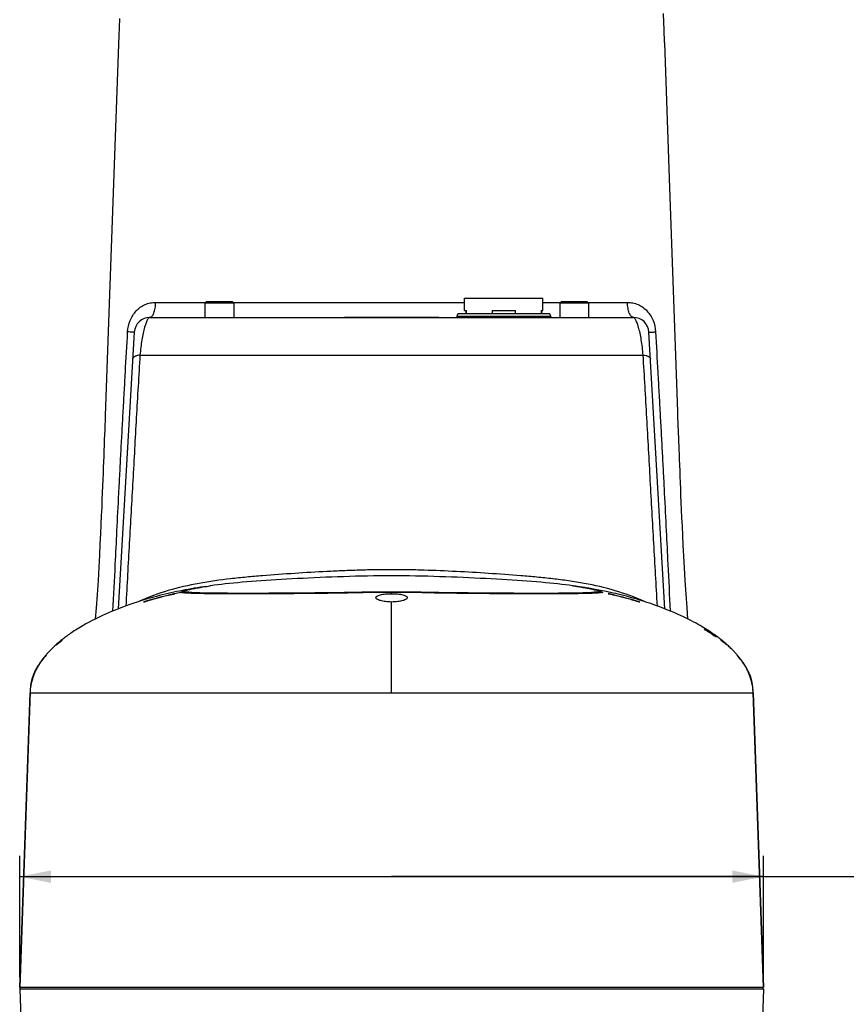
# Model space of a CAD drawing. Header units: millimetres. Extents: x 16 to 3344, y 34 to 2360.
# Tile 47 of 127: x 2629 to 2787, y 731 to 920. Entities that reach past the tile are written whole.
import ezdxf

# ---------------------------------------------------------------- set-up
doc = ezdxf.new("R2010")
doc.units = ezdxf.units.MM
doc.header["$LTSCALE"] = 185.02
doc.layers.get('0').update_dxf_attribs({"linetype": 'CONTINUOUS'})
doc.layers.add('RIGHT_VIEW_VBL7', color=7, linetype='CONTINUOUS')
doc.layers.add('TOP_ASM_PBL11', color=7, linetype='CONTINUOUS')
doc.styles.get("Standard").update_dxf_attribs({"font": 'malgun.ttf'})
doc.dimstyles.new('DIMSTYLE_2', dxfattribs={"dimtxt": 16, "dimasz": 6, "dimexe": 1, "dimexo": 0.5, "dimgap": 1, "dimtad": 1, "dimdsep": 46, "dimtxsty": 'Standard', "dimblk": '_FILLED', "dimblk1": '_FILLED', "dimblk2": '_FILLED', "dimcen": 0.09, "dimclrt": 134, "dimazin": 2, "dimtp": 0.5, "dimtm": 0.5, "dimtfac": 1, "dimtofl": 0, "dimtmove": 0, "dimatfit": 3, "dimldrblk": '_FILLED', "dimfxl": 1, "dimtolj": 1, "dimarcsym": 0})

# ---------------------------------------------------------------- blocks, each defined once
blk = doc.blocks.new('_FILLED')
at = {"color": 0, "linetype": 'ByBlock'}
blk.add_solid([(0, 0), (-1, 0.2), (-1, -0.2)], dxfattribs=at)
blk = doc.blocks.new('*D29')
at = {"color": 134, "transparency": 16777216}
for p, q in [((2215.76, 704.37), (2215.76, 727.65)), ((2358.27, 704.37), (2358.27, 727.65)), ((2215.76, 723.65), (2287.01, 723.65)), ((2358.27, 723.65), (2287.01, 723.65)), ((2287.01, 723.65), (2532.51, 723.65))]:
    blk.add_line(p, q, dxfattribs=at)
at = {"color": 134, "transparency": 16777216, "xscale": 6, "yscale": 6, "zscale": 6, "rotation": 180}
blk.add_blockref('_FILLED', (2215.76, 723.65), dxfattribs=at)
at = {"color": 134, "transparency": 16777216, "xscale": 6, "yscale": 6, "zscale": 6}
blk.add_blockref('_FILLED', (2358.27, 723.65), dxfattribs=at)
at = {"color": 134, "transparency": 16777216, "insert": (2478.58, 743.65), "char_height": 16, "width": 53.9259, "attachment_point": 1, "line_spacing_factor": 0.9}
blk.add_mtext('142.5', dxfattribs=at)
blk = doc.blocks.new('TOP_ASM_PBL11', base_point=(2380.268, 804.993))
at = {"layer": 'TOP_ASM_PBL11', "color": 7}
for p, q in [((2339.322, 883.915), (2339.187, 887.686)), ((2340.328, 855.74), (2339.337, 883.496)), ((2341.861, 812.797), (2340.328, 855.74)), ((2301.009, 832.167), (2301.009, 834.566)), ((2301.009, 834.566), (2316.021, 834.566)), ((2316.021, 832.167), (2316.021, 834.566)), ((2251.265, 833.618), (2251.515, 833.868)), ((2251.265, 833.618), (2251.265, 830.868)), ((2256.765, 833.618), (2251.265, 833.618)), ((2256.515, 833.868), (2251.515, 833.868)), ((2256.765, 833.618), (2256.515, 833.868)), ((2256.765, 833.618), (2256.765, 830.868)), ((2316.021, 833.744), (2319.393, 833.746)), ((2319.265, 833.618), (2319.515, 833.868)), ((2319.265, 833.618), (2319.265, 830.868)), ((2324.765, 833.618), (2319.265, 833.618)), ((2324.515, 833.868), (2319.515, 833.868)), ((2324.765, 833.618), (2324.515, 833.868)), ((2324.765, 833.618), (2324.765, 830.868)), ((2240.704, 830.868), (2333.325, 830.868)), ((2299.511, 831.061), (2299.511, 830.868)), ((2317.519, 831.061), (2299.511, 831.061)), ((2317.011, 831.569), (2300.019, 831.569)), ((2301.009, 832.167), (2301.355, 832.167)), ((2301.263, 832.167), (2301.263, 831.569)), ((2301.355, 831.569), (2301.355, 832.167)), ((2306.263, 832.167), (2306.263, 831.569)), ((2306.263, 832.167), (2310.767, 832.167)), ((2310.767, 831.569), (2310.767, 832.167)), ((2315.675, 832.167), (2315.675, 831.569)), ((2315.675, 832.167), (2316.021, 832.167)), ((2315.767, 832.167), (2315.767, 831.569)), ((2317.519, 831.061), (2317.519, 830.868)), ((2232.781, 829.955), (2232.14, 811.981)), ((2237.71, 828.042), (2234.649, 774.987)), ((2339.381, 774.986), (2336.319, 828.04)), ((2238.811, 823.651), (2335.213, 823.651)), ((2232.14, 811.981), (2232.044, 809.302)), ((2341.89, 811.972), (2341.861, 812.797)), ((2342.119, 805.607), (2342.047, 807.58)), ((2246.848, 778.181), (2246.826, 778.178)), ((2246.872, 778.184), (2246.848, 778.181)), ((2246.892, 778.186), (2246.872, 778.184)), ((2246.915, 778.189), (2246.892, 778.186)), ((2246.941, 778.192), (2246.915, 778.189)), ((2246.969, 778.195), (2246.941, 778.192)), ((2247, 778.199), (2246.969, 778.195)), ((2247.034, 778.202), (2247, 778.199)), ((2248.129, 778.171), (2248.074, 778.178)), ((2248.177, 778.164), (2248.129, 778.171)), ((2248.24, 778.155), (2248.177, 778.164)), ((2248.354, 778.138), (2248.24, 778.155)), ((2248.395, 778.132), (2248.354, 778.138)), ((2248.421, 778.128), (2248.395, 778.132)), ((2248.448, 778.125), (2248.421, 778.128)), ((2248.474, 778.121), (2248.448, 778.125)), ((2248.504, 778.118), (2248.474, 778.121)), ((2248.537, 778.114), (2248.504, 778.118)), ((2248.575, 778.11), (2248.537, 778.114)), ((2248.617, 778.105), (2248.575, 778.11)), ((2248.664, 778.101), (2248.617, 778.105)), ((2248.714, 778.097), (2248.664, 778.101)), ((2248.769, 778.092), (2248.714, 778.097)), ((2248.83, 778.088), (2248.769, 778.092)), ((2248.9, 778.084), (2248.83, 778.088)), ((2248.979, 778.079), (2248.9, 778.084)), ((2249.067, 778.075), (2248.979, 778.079)), ((2249.165, 778.07), (2249.067, 778.075)), ((2249.331, 778.064), (2249.165, 778.07)), ((2249.52, 778.057), (2249.331, 778.064)), ((2249.729, 778.05), (2249.52, 778.057)), ((2250.039, 778.041), (2249.729, 778.05)), ((2250.294, 778.035), (2250.039, 778.041)), ((2250.57, 778.028), (2250.294, 778.035)), ((2250.868, 778.021), (2250.57, 778.028)), ((2251.191, 778.015), (2250.868, 778.021)), ((2251.541, 778.008), (2251.191, 778.015)), ((2251.919, 778.002), (2251.541, 778.008)), ((2251.589, 779.307), (2252.216, 779.397)), ((2252.33, 777.996), (2251.919, 778.002)), ((2252.776, 777.99), (2252.33, 777.996)), ((2253.263, 777.984), (2252.776, 777.99)), ((2253.8, 777.979), (2253.263, 777.984)), ((2254.398, 777.973), (2253.8, 777.979)), ((2255.064, 777.968), (2254.398, 777.973)), ((2255.547, 777.966), (2255.064, 777.968)), ((2256.063, 777.963), (2255.547, 777.966)), ((2256.613, 777.961), (2256.063, 777.963)), ((2257.198, 777.959), (2256.613, 777.961)), ((2257.821, 777.958), (2257.198, 777.959)), ((2258.482, 777.957), (2257.821, 777.958)), ((2259.186, 777.957), (2258.482, 777.957)), ((2259.934, 777.957), (2259.186, 777.957)), ((2260.731, 777.958), (2259.934, 777.957)), ((2261.582, 777.961), (2260.731, 777.958)), ((2262.496, 777.964), (2261.582, 777.961)), ((2263.481, 777.968), (2262.496, 777.964)), ((2264.554, 777.973), (2263.481, 777.968)), ((2265.744, 777.98), (2264.554, 777.973)), ((2267.079, 777.989), (2265.744, 777.98)), ((2268.587, 778.001), (2267.079, 777.989)), ((2287.015, 778.217), (2284.688, 778.22)), ((2287.015, 777.9), (2287.015, 778.217)), ((2314.6, 777.957), (2313.58, 777.958)), ((2315.519, 777.957), (2314.6, 777.957)), ((2316.35, 777.958), (2315.519, 777.957)), ((2317.104, 777.96), (2316.35, 777.958)), ((2317.788, 777.962), (2317.104, 777.96)), ((2318.41, 777.965), (2317.788, 777.962)), ((2318.977, 777.969), (2318.41, 777.965)), ((2319.498, 777.972), (2318.977, 777.969)), ((2319.979, 777.976), (2319.498, 777.972)), ((2320.424, 777.98), (2319.979, 777.976)), ((2320.833, 777.985), (2320.424, 777.98)), ((2321.357, 777.991), (2320.833, 777.985)), ((2321.827, 777.998), (2321.357, 777.991)), ((2321.673, 779.417), (2321.869, 779.389)), ((2322.225, 778.004), (2321.827, 777.998)), ((2322.583, 778.01), (2322.225, 778.004)), ((2322.984, 778.018), (2322.583, 778.01)), ((2323.342, 778.025), (2322.984, 778.018)), ((2323.661, 778.033), (2323.342, 778.025)), ((2323.95, 778.04), (2323.661, 778.033)), ((2324.21, 778.048), (2323.95, 778.04)), ((2324.444, 778.055), (2324.21, 778.048)), ((2324.652, 778.062), (2324.444, 778.055)), ((2324.799, 778.068), (2324.652, 778.062)), ((2324.928, 778.073), (2324.799, 778.068)), ((2325.014, 778.077), (2324.928, 778.073)), ((2325.089, 778.081), (2325.014, 778.077)), ((2325.156, 778.085), (2325.089, 778.081)), ((2325.217, 778.089), (2325.156, 778.085)), ((2325.253, 778.092), (2325.217, 778.089)), ((2325.287, 778.094), (2325.253, 778.092)), ((2325.319, 778.097), (2325.287, 778.094)), ((2325.349, 778.1), (2325.319, 778.097)), ((2325.379, 778.102), (2325.349, 778.1)), ((2325.42, 778.106), (2325.379, 778.102)), ((2325.458, 778.11), (2325.42, 778.106)), ((2325.493, 778.114), (2325.458, 778.11)), ((2325.525, 778.118), (2325.493, 778.114)), ((2325.554, 778.121), (2325.525, 778.118)), ((2325.58, 778.124), (2325.554, 778.121)), ((2325.604, 778.128), (2325.58, 778.124)), ((2325.628, 778.131), (2325.604, 778.128)), ((2325.661, 778.136), (2325.628, 778.131)), ((2325.824, 778.16), (2325.661, 778.136)), ((2325.866, 778.166), (2325.824, 778.16)), ((2325.912, 778.172), (2325.866, 778.166)), ((2325.945, 778.177), (2325.912, 778.172)), ((2325.982, 778.181), (2325.945, 778.177)), ((2326.021, 778.186), (2325.982, 778.181)), ((2326.527, 778.22), (2326.487, 778.219)), ((2326.566, 778.22), (2326.527, 778.22)), ((2326.604, 778.22), (2326.566, 778.22)), ((2326.641, 778.22), (2326.604, 778.22)), ((2326.677, 778.219), (2326.641, 778.22)), ((2326.712, 778.219), (2326.677, 778.219)), ((2326.746, 778.218), (2326.712, 778.219)), ((2326.779, 778.216), (2326.746, 778.218)), ((2326.812, 778.215), (2326.779, 778.216)), ((2326.845, 778.213), (2326.812, 778.215)), ((2326.876, 778.211), (2326.845, 778.213)), ((2326.907, 778.209), (2326.876, 778.211)), ((2326.937, 778.207), (2326.907, 778.209)), ((2326.967, 778.204), (2326.937, 778.207)), ((2326.995, 778.202), (2326.967, 778.204)), ((2327.023, 778.199), (2326.995, 778.202)), ((2327.05, 778.196), (2327.023, 778.199)), ((2327.076, 778.194), (2327.05, 778.196)), ((2327.101, 778.191), (2327.076, 778.194)), ((2327.125, 778.188), (2327.101, 778.191)), ((2327.147, 778.185), (2327.125, 778.188)), ((2327.167, 778.183), (2327.147, 778.185)), ((2327.191, 778.179), (2327.167, 778.183)), ((2327.21, 778.177), (2327.191, 778.179)), ((2327.488, 778.127), (2327.472, 778.129)), ((2327.475, 778.131), (2327.488, 778.127)), ((2327.488, 778.127), (2327.475, 778.13)), ((2287.015, 758.867), (2287.015, 776.302)), ((2223.644, 768.738), (2223.509, 768.632)), ((2223.78, 768.843), (2223.644, 768.738)), ((2223.911, 768.944), (2223.78, 768.843)), ((2350.25, 768.843), (2350.119, 768.944)), ((2350.386, 768.738), (2350.25, 768.843)), ((2350.52, 768.632), (2350.386, 768.738)), ((2219.824, 764.822), (2219.752, 764.719)), ((2219.884, 764.907), (2219.824, 764.822)), ((2219.931, 764.972), (2219.884, 764.907)), ((2219.978, 765.038), (2219.931, 764.972)), ((2219.999, 765.066), (2219.978, 765.038)), ((2219.999, 765.066), (2219.998, 765.065)), ((2219.998, 765.065), (2219.999, 765.066)), ((2354.083, 764.995), (2354.032, 765.065)), ((2354.128, 764.932), (2354.083, 764.995)), ((2218.189, 761.54), (2218.187, 761.533)), ((2355.704, 761.952), (2355.672, 762.042)), ((2355.727, 761.885), (2355.704, 761.952)), ((2355.745, 761.832), (2355.727, 761.885)), ((2355.745, 761.835), (2355.746, 761.832)), ((2355.842, 761.536), (2355.84, 761.542)), ((2217.742, 759.078), (2215.76, 702.369)), ((2215.764, 702.368), (2217.737, 758.867)), ((2217.737, 758.867), (2217.734, 758.869)), ((2217.737, 758.867), (2217.734, 758.869)), ((2217.737, 758.867), (2356.293, 758.867)), ((2217.764, 759.459), (2217.759, 759.388)), ((2217.769, 759.52), (2217.764, 759.459)), ((2217.774, 759.574), (2217.769, 759.52)), ((2217.786, 759.704), (2217.774, 759.574)), ((2217.8, 759.847), (2217.786, 759.704)), ((2217.81, 759.944), (2217.8, 759.847)), ((2356.219, 759.955), (2356.207, 760.065)), ((2356.233, 759.82), (2356.219, 759.955)), ((2356.251, 759.633), (2356.233, 759.82)), ((2356.258, 759.551), (2356.251, 759.633)), ((2356.263, 759.489), (2356.258, 759.551)), ((2356.289, 759.045), (2356.285, 759.155)), ((2356.294, 758.922), (2356.289, 759.045)), ((2356.296, 758.869), (2356.293, 758.867)), ((2356.293, 758.867), (2358.266, 702.367)), ((2358.269, 702.369), (2356.294, 758.922)), ((2215.764, 702.368), (2215.761, 702.369)), ((2358.266, 702.368), (2215.764, 702.368)), ((2215.824, 702.232), (2215.823, 702.23)), ((2215.825, 702.234), (2215.824, 702.232)), ((2215.826, 702.235), (2215.825, 702.234)), ((2215.827, 702.237), (2215.826, 702.235)), ((2215.828, 702.238), (2215.827, 702.237)), ((2215.829, 702.24), (2215.828, 702.238)), ((2215.831, 702.242), (2215.829, 702.24)), ((2215.833, 702.245), (2215.831, 702.242)), ((2215.837, 702.252), (2215.833, 702.245)), ((2215.839, 702.254), (2215.837, 702.252)), ((2215.842, 702.259), (2215.839, 702.254)), ((2215.844, 702.261), (2215.842, 702.259)), ((2215.846, 702.263), (2215.844, 702.261)), ((2215.847, 702.266), (2215.846, 702.263)), ((2215.849, 702.267), (2215.847, 702.266)), ((2215.85, 702.269), (2215.849, 702.267)), ((2215.851, 702.271), (2215.85, 702.269)), ((2215.853, 702.273), (2215.851, 702.271)), ((2215.857, 702.279), (2215.855, 702.276)), ((2358.176, 702.274), (2358.175, 702.276)), ((2358.181, 702.268), (2358.18, 702.269)), ((2358.183, 702.265), (2358.182, 702.266)), ((2358.184, 702.263), (2358.183, 702.265)), ((2358.185, 702.262), (2358.184, 702.263)), ((2358.186, 702.261), (2358.185, 702.262)), ((2358.186, 702.26), (2358.186, 702.261)), ((2358.187, 702.259), (2358.186, 702.26)), ((2358.188, 702.258), (2358.187, 702.259)), ((2358.189, 702.257), (2358.188, 702.258)), ((2358.19, 702.256), (2358.189, 702.257)), ((2358.19, 702.254), (2358.19, 702.256)), ((2358.192, 702.252), (2358.19, 702.254)), ((2358.197, 702.245), (2358.192, 702.252)), ((2358.199, 702.242), (2358.197, 702.245)), ((2358.201, 702.24), (2358.199, 702.242)), ((2358.202, 702.238), (2358.201, 702.24)), ((2358.203, 702.237), (2358.202, 702.238)), ((2358.204, 702.235), (2358.203, 702.237)), ((2358.205, 702.234), (2358.204, 702.235)), ((2358.206, 702.232), (2358.205, 702.234)), ((2215.775, 702.057), (2216.448, 682.798)), ((2358.255, 702.057), (2215.775, 702.057)), ((2215.779, 702.115), (2215.776, 702.088)), ((2215.785, 702.145), (2215.779, 702.119)), ((2215.779, 702.119), (2215.779, 702.115)), ((2215.786, 702.148), (2215.785, 702.145)), ((2215.794, 702.174), (2215.786, 702.148)), ((2215.796, 702.178), (2215.794, 702.174)), ((2358.255, 702.057), (2357.582, 682.798))]:
    blk.add_line(p, q, dxfattribs=at)
for points in [[(2339.187, 887.686), (2339.144, 888.898), (2339.142, 888.975), (2339.139, 889.052), (2339.136, 889.128)], [(2234.861, 888.192), (2234.796, 886.384), (2234.793, 886.288), (2234.789, 886.191), (2234.754, 885.196)], [(2234.754, 885.196), (2234.75, 885.093), (2234.746, 884.99), (2232.781, 829.955)], [(2339.337, 883.496), (2339.333, 883.602), (2339.33, 883.707), (2339.326, 883.811), (2339.322, 883.915)], [(2342.047, 807.58), (2341.951, 810.273), (2341.89, 811.972)], [(2232.044, 809.302), (2231.975, 807.376), (2231.938, 806.347), (2231.9, 805.313), (2231.862, 804.269), (2231.821, 803.198), (2231.779, 802.09), (2231.735, 800.944), (2231.688, 799.766), (2231.639, 798.545), (2231.587, 797.259), (2231.53, 795.889), (2231.468, 794.427), (2231.4, 792.864), (2231.324, 791.187), (2231.24, 789.379), (2231.145, 787.423), (2231.037, 785.296), (2230.912, 782.979), (2230.764, 780.427), (2230.593, 777.77), (2230.407, 775.188), (2230.23, 773.031)], [(2343.8, 773.031), (2343.62, 775.229), (2343.434, 777.807), (2343.265, 780.444), (2343.123, 782.88), (2343.002, 785.115), (2342.897, 787.169), (2342.805, 789.065), (2342.722, 790.822), (2342.648, 792.455), (2342.581, 793.98), (2342.52, 795.41), (2342.464, 796.753), (2342.412, 798.015), (2342.364, 799.209), (2342.318, 800.355), (2342.275, 801.469), (2342.233, 802.551), (2342.193, 803.599), (2342.156, 804.614), (2342.119, 805.607)], [(2287.015, 781.328), (2285.876, 781.324), (2284.718, 781.315), (2283.56, 781.3), (2282.402, 781.28), (2281.246, 781.255), (2280.094, 781.227), (2278.946, 781.195), (2277.804, 781.16), (2276.668, 781.121), (2275.54, 781.08), (2274.421, 781.036), (2273.311, 780.99), (2272.212, 780.942), (2271.124, 780.891), (2270.049, 780.838), (2268.987, 780.784), (2267.94, 780.728), (2266.908, 780.669), (2265.893, 780.61), (2264.896, 780.548), (2263.918, 780.486), (2262.957, 780.422), (2262.011, 780.356), (2261.081, 780.288), (2260.168, 780.219), (2259.274, 780.148), (2258.401, 780.075), (2257.551, 780), (2256.727, 779.923), (2255.929, 779.843), (2255.158, 779.762), (2254.414, 779.678), (2253.699, 779.593), (2253.014, 779.506), (2252.36, 779.417), (2252.217, 779.397)], [(2321.673, 779.417), (2321.02, 779.505), (2320.335, 779.592), (2319.618, 779.678), (2318.874, 779.762), (2318.102, 779.843), (2317.304, 779.923), (2316.479, 780), (2315.628, 780.075), (2314.755, 780.148), (2313.862, 780.219), (2312.951, 780.288), (2312.023, 780.356), (2311.077, 780.421), (2310.114, 780.486), (2309.132, 780.548), (2308.134, 780.61), (2307.119, 780.669), (2306.087, 780.728), (2305.041, 780.784), (2303.979, 780.838), (2302.904, 780.891), (2301.817, 780.942), (2300.717, 780.99), (2299.607, 781.036), (2298.488, 781.08), (2297.36, 781.121), (2296.224, 781.16), (2295.082, 781.195), (2293.934, 781.227), (2292.781, 781.255), (2291.626, 781.28), (2290.469, 781.3), (2289.312, 781.315), (2288.154, 781.325), (2287.015, 781.328)], [(2251.589, 779.307), (2250.98, 779.216), (2250.386, 779.124), (2249.798, 779.03), (2249.213, 778.933), (2248.633, 778.833), (2248.061, 778.731), (2247.495, 778.626), (2246.931, 778.518), (2246.369, 778.407), (2245.813, 778.293), (2245.264, 778.176), (2244.72, 778.056), (2244.178, 777.933), (2243.635, 777.805), (2243.086, 777.671), (2242.526, 777.53), (2241.952, 777.38), (2241.367, 777.222), (2240.776, 777.057), (2240.179, 776.884), (2239.569, 776.702), (2238.939, 776.506), (2238.285, 776.296), (2237.604, 776.069), (2236.894, 775.824), (2236.162, 775.561), (2235.428, 775.288), (2234.712, 775.012), (2234.026, 774.738), (2233.375, 774.469), (2232.757, 774.205), (2232.171, 773.947), (2231.614, 773.695), (2231.087, 773.449), (2230.587, 773.208), (2230.113, 772.973), (2229.66, 772.743), (2229.231, 772.519), (2228.823, 772.301), (2228.436, 772.088), (2228.068, 771.881), (2227.717, 771.679), (2227.383, 771.481), (2227.064, 771.289), (2226.762, 771.102), (2226.473, 770.921), (2226.198, 770.744), (2225.936, 770.571), (2225.687, 770.404), (2225.448, 770.24), (2225.219, 770.081), (2224.999, 769.924), (2224.788, 769.772), (2224.585, 769.622), (2224.389, 769.475), (2224.198, 769.329), (2224.012, 769.184), (2223.83, 769.041), (2223.653, 768.898), (2223.48, 768.756), (2223.311, 768.615), (2223.146, 768.474), (2222.984, 768.334), (2222.824, 768.193), (2222.663, 768.048), (2222.502, 767.901), (2222.345, 767.754), (2222.192, 767.609), (2222.044, 767.466), (2221.902, 767.326), (2221.767, 767.191), (2221.64, 767.061), (2221.52, 766.937), (2221.407, 766.818), (2221.301, 766.705), (2221.201, 766.597), (2221.105, 766.491), (2221.012, 766.388), (2220.921, 766.286), (2220.833, 766.185), (2220.746, 766.085), (2220.658, 765.981), (2220.564, 765.869), (2220.462, 765.746), (2220.353, 765.612), (2220.238, 765.466), (2220.118, 765.313), (2219.995, 765.15), (2219.869, 764.979), (2219.741, 764.8), (2219.61, 764.613), (2219.477, 764.415), (2219.341, 764.205), (2219.202, 763.984), (2219.065, 763.755), (2218.932, 763.522), (2218.806, 763.29), (2218.688, 763.061), (2218.58, 762.838), (2218.484, 762.625), (2218.397, 762.422), (2218.321, 762.228), (2218.253, 762.044), (2218.195, 761.873), (2218.145, 761.716), (2218.103, 761.57), (2218.064, 761.428), (2218.029, 761.286), (2217.997, 761.149), (2217.97, 761.019), (2217.946, 760.898), (2217.925, 760.784), (2217.906, 760.675), (2217.89, 760.57), (2217.875, 760.471), (2217.861, 760.376), (2217.849, 760.287), (2217.839, 760.204), (2217.83, 760.129), (2217.823, 760.061), (2217.81, 759.944)], [(2248.074, 778.178), (2248.043, 778.182), (2248.011, 778.186), (2247.977, 778.19), (2247.941, 778.194), (2247.905, 778.197), (2247.87, 778.201), (2247.834, 778.204), (2247.799, 778.207), (2247.763, 778.209), (2247.728, 778.211), (2247.693, 778.213), (2247.657, 778.215), (2247.622, 778.217), (2247.586, 778.218), (2247.552, 778.219), (2247.519, 778.22), (2247.486, 778.22), (2247.455, 778.22), (2247.425, 778.22), (2247.395, 778.22), (2247.367, 778.22), (2247.34, 778.219), (2247.315, 778.218), (2247.29, 778.218), (2247.265, 778.217), (2247.241, 778.216), (2247.218, 778.215), (2247.195, 778.214), (2247.173, 778.212), (2247.152, 778.211), (2247.13, 778.21), (2247.11, 778.208), (2247.09, 778.207), (2247.071, 778.205), (2247.034, 778.202)], [(2284.688, 778.22), (2283.532, 778.214), (2282.397, 778.198), (2281.283, 778.176), (2280.183, 778.151), (2279.078, 778.127), (2277.956, 778.105), (2276.815, 778.086), (2275.663, 778.071), (2274.512, 778.058), (2273.38, 778.045), (2272.288, 778.034), (2271.258, 778.024), (2270.304, 778.015), (2269.416, 778.008), (2268.587, 778.001)], [(2313.58, 777.958), (2312.437, 777.961), (2311.811, 777.963), (2311.141, 777.965), (2310.421, 777.968), (2309.65, 777.972), (2308.823, 777.977), (2307.931, 777.982), (2306.957, 777.989), (2305.937, 777.997), (2304.899, 778.005), (2303.846, 778.014), (2302.779, 778.024), (2301.696, 778.035), (2300.593, 778.046), (2299.471, 778.058), (2298.332, 778.071), (2297.183, 778.087), (2296.036, 778.106), (2294.903, 778.128), (2293.789, 778.153), (2292.693, 778.177), (2291.61, 778.199), (2290.51, 778.214), (2289.359, 778.22), (2288.177, 778.219), (2287.015, 778.217)], [(2356.207, 760.065), (2356.2, 760.128), (2356.192, 760.196), (2356.182, 760.271), (2356.172, 760.351), (2356.16, 760.437), (2356.147, 760.528), (2356.132, 760.623), (2356.116, 760.723), (2356.097, 760.826), (2356.077, 760.934), (2356.055, 761.046), (2356.029, 761.163), (2356.001, 761.287), (2355.968, 761.42), (2355.928, 761.566), (2355.882, 761.726), (2355.827, 761.898), (2355.763, 762.083), (2355.689, 762.279), (2355.605, 762.488), (2355.509, 762.708), (2355.402, 762.938), (2355.284, 763.176), (2355.154, 763.421), (2355.014, 763.671), (2354.867, 763.921), (2354.715, 764.166), (2354.566, 764.396), (2354.421, 764.612), (2354.279, 764.816), (2354.14, 765.009), (2354.003, 765.194), (2353.87, 765.368), (2353.741, 765.532), (2353.618, 765.685), (2353.504, 765.824), (2353.399, 765.95), (2353.302, 766.064), (2353.207, 766.174), (2353.112, 766.282), (2353.014, 766.392), (2352.913, 766.505), (2352.809, 766.619), (2352.699, 766.737), (2352.582, 766.861), (2352.458, 766.992), (2352.324, 767.129), (2352.183, 767.272), (2352.033, 767.42), (2351.876, 767.573), (2351.712, 767.729), (2351.544, 767.887), (2351.371, 768.045), (2351.198, 768.201), (2351.026, 768.352), (2350.852, 768.502), (2350.674, 768.653), (2350.492, 768.804), (2350.305, 768.956), (2350.114, 769.109), (2349.918, 769.262), (2349.717, 769.417), (2349.51, 769.573), (2349.297, 769.731), (2349.074, 769.893), (2348.841, 770.059), (2348.597, 770.23), (2348.341, 770.405), (2348.072, 770.585), (2347.79, 770.77), (2347.492, 770.961), (2347.179, 771.158), (2346.849, 771.36), (2346.501, 771.568), (2346.136, 771.781), (2345.751, 772), (2345.345, 772.225), (2344.917, 772.457), (2344.464, 772.695), (2343.985, 772.94), (2343.479, 773.191), (2342.944, 773.448), (2342.378, 773.712), (2341.779, 773.983), (2341.147, 774.26), (2340.478, 774.543), (2339.77, 774.832), (2339.02, 775.128), (2338.236, 775.425), (2337.442, 775.715), (2336.665, 775.987), (2335.923, 776.237), (2335.211, 776.468), (2334.525, 776.681), (2333.861, 776.881), (2333.221, 777.066), (2332.612, 777.236), (2332.033, 777.392), (2331.48, 777.536), (2330.95, 777.669), (2330.442, 777.793), (2329.955, 777.908), (2329.488, 778.016), (2329.041, 778.116), (2328.611, 778.209), (2328.198, 778.296), (2327.8, 778.378), (2327.418, 778.455), (2327.05, 778.527), (2326.696, 778.596), (2326.353, 778.66), (2326.024, 778.721), (2325.705, 778.778), (2325.398, 778.832), (2325.102, 778.884), (2324.817, 778.932), (2324.542, 778.979), (2324.277, 779.022), (2324.022, 779.064), (2323.777, 779.103), (2323.54, 779.14), (2323.311, 779.176), (2323.088, 779.21), (2322.87, 779.243), (2322.657, 779.275), (2322.449, 779.306), (2322.244, 779.335), (2321.866, 779.39)], [(2326.487, 778.219), (2326.467, 778.219), (2326.446, 778.218), (2326.425, 778.217), (2326.403, 778.217), (2326.381, 778.216), (2326.359, 778.215), (2326.337, 778.213), (2326.315, 778.212), (2326.293, 778.211), (2326.27, 778.209), (2326.248, 778.208), (2326.225, 778.206), (2326.202, 778.204), (2326.179, 778.202), (2326.156, 778.2), (2326.133, 778.198), (2326.109, 778.196), (2326.086, 778.193), (2326.063, 778.191), (2326.021, 778.186)], [(2219.752, 764.719), (2219.711, 764.66), (2219.668, 764.595), (2219.621, 764.526), (2219.571, 764.451), (2219.519, 764.37), (2219.463, 764.282), (2219.403, 764.188), (2219.34, 764.086), (2219.274, 763.978), (2219.208, 763.865), (2219.141, 763.749), (2219.076, 763.632), (2219.013, 763.518), (2218.955, 763.409), (2218.902, 763.305), (2218.851, 763.205), (2218.804, 763.109), (2218.759, 763.016), (2218.718, 762.928), (2218.679, 762.843), (2218.643, 762.762), (2218.609, 762.684), (2218.578, 762.61), (2218.548, 762.54), (2218.52, 762.471), (2218.493, 762.403), (2218.467, 762.336), (2218.442, 762.271), (2218.418, 762.208), (2218.396, 762.147), (2218.375, 762.091), (2218.356, 762.039), (2218.325, 761.949)], [(2355.672, 762.042), (2355.653, 762.095), (2355.632, 762.152), (2355.61, 762.213), (2355.586, 762.277), (2355.561, 762.343), (2355.534, 762.41), (2355.507, 762.478), (2355.478, 762.549), (2355.448, 762.621), (2355.416, 762.695), (2355.382, 762.774), (2355.345, 762.856), (2355.305, 762.942), (2355.263, 763.032), (2355.218, 763.125), (2355.17, 763.223), (2355.119, 763.324), (2355.064, 763.429), (2355.005, 763.54), (2354.941, 763.655), (2354.875, 763.774), (2354.807, 763.89), (2354.742, 764), (2354.679, 764.104), (2354.618, 764.203), (2354.559, 764.295), (2354.503, 764.382), (2354.45, 764.464), (2354.399, 764.541), (2354.351, 764.612), (2354.305, 764.679), (2354.263, 764.74), (2354.224, 764.797), (2354.188, 764.847), (2354.128, 764.932)], [(2218.325, 761.949), (2218.313, 761.914), (2218.286, 761.835)], [(2217.759, 759.388), (2217.756, 759.346), (2217.753, 759.298), (2217.75, 759.245), (2217.747, 759.187), (2217.742, 759.078)], [(2356.285, 759.155), (2356.281, 759.216), (2356.278, 759.277), (2356.275, 759.332), (2356.272, 759.379), (2356.269, 759.42), (2356.263, 759.489)], [(2215.823, 702.23), (2215.822, 702.229), (2215.821, 702.228), (2215.82, 702.226), (2215.819, 702.224), (2215.817, 702.222), (2215.816, 702.219), (2215.814, 702.216), (2215.812, 702.212), (2215.81, 702.208), (2215.807, 702.202), (2215.803, 702.195), (2215.8, 702.187), (2215.796, 702.178)], [(2215.855, 702.276), (2215.854, 702.275), (2215.853, 702.273)], [(2215.859, 702.282), (2215.859, 702.281), (2215.857, 702.279)], [(2215.862, 702.286), (2215.861, 702.285), (2215.859, 702.282)], [(2215.865, 702.29), (2215.864, 702.289), (2215.862, 702.286)], [(2215.869, 702.296), (2215.868, 702.294), (2215.867, 702.293), (2215.865, 702.29)], [(2215.874, 702.302), (2215.873, 702.301), (2215.872, 702.299), (2215.869, 702.296)], [(2215.879, 702.309), (2215.878, 702.307), (2215.876, 702.306), (2215.874, 702.302)], [(2215.884, 702.317), (2215.883, 702.315), (2215.882, 702.313), (2215.879, 702.309)], [(2215.893, 702.329), (2215.891, 702.326), (2215.89, 702.324), (2215.888, 702.322), (2215.887, 702.32), (2215.884, 702.317)], [(2215.901, 702.34), (2215.899, 702.337), (2215.898, 702.335), (2215.896, 702.333), (2215.893, 702.329)], [(2215.913, 702.357), (2215.911, 702.354), (2215.91, 702.352), (2215.908, 702.349), (2215.906, 702.347), (2215.904, 702.344), (2215.901, 702.34)], [(2215.921, 702.368), (2215.921, 702.367), (2215.919, 702.365), (2215.917, 702.362), (2215.913, 702.357)], [(2358.12, 702.352), (2358.119, 702.354), (2358.117, 702.356), (2358.116, 702.358), (2358.114, 702.36), (2358.113, 702.362), (2358.111, 702.364), (2358.11, 702.366), (2358.109, 702.368)], [(2358.131, 702.337), (2358.13, 702.338), (2358.128, 702.34), (2358.127, 702.342), (2358.126, 702.344), (2358.124, 702.346), (2358.123, 702.348), (2358.12, 702.352)], [(2358.139, 702.326), (2358.138, 702.328), (2358.136, 702.329), (2358.135, 702.331), (2358.134, 702.333), (2358.131, 702.337)], [(2358.146, 702.316), (2358.145, 702.318), (2358.144, 702.319), (2358.142, 702.321), (2358.141, 702.323), (2358.139, 702.326)], [(2358.153, 702.307), (2358.151, 702.308), (2358.15, 702.31), (2358.149, 702.311), (2358.148, 702.313), (2358.146, 702.316)], [(2358.157, 702.301), (2358.156, 702.303), (2358.155, 702.304), (2358.153, 702.307)], [(2358.161, 702.296), (2358.16, 702.297), (2358.159, 702.299), (2358.157, 702.301)], [(2358.164, 702.291), (2358.163, 702.292), (2358.162, 702.293), (2358.161, 702.296)], [(2358.168, 702.286), (2358.167, 702.287), (2358.166, 702.288), (2358.164, 702.291)], [(2358.17, 702.282), (2358.169, 702.284), (2358.168, 702.286)], [(2358.173, 702.279), (2358.172, 702.28), (2358.17, 702.282)], [(2358.175, 702.276), (2358.174, 702.277), (2358.173, 702.279)], [(2358.178, 702.272), (2358.177, 702.273), (2358.176, 702.274)], [(2358.18, 702.269), (2358.179, 702.27), (2358.178, 702.272)], [(2358.182, 702.266), (2358.182, 702.267), (2358.181, 702.268)], [(2358.255, 702.057), (2358.255, 702.067), (2358.255, 702.085), (2358.253, 702.102), (2358.251, 702.118), (2358.248, 702.134), (2358.244, 702.147), (2358.241, 702.16), (2358.237, 702.171), (2358.233, 702.181), (2358.229, 702.189), (2358.226, 702.197), (2358.223, 702.203), (2358.22, 702.209), (2358.218, 702.213), (2358.215, 702.217), (2358.214, 702.22), (2358.212, 702.222), (2358.211, 702.224), (2358.21, 702.226), (2358.209, 702.228), (2358.208, 702.229), (2358.207, 702.23), (2358.206, 702.232)], [(2215.776, 702.088), (2215.775, 702.071), (2215.775, 702.057)]]:
    blk.add_lwpolyline(points, dxfattribs=at)
for centre, radius, start, end in [((2240.705, 827.868), 3, 90.02352, 176.69786), ((2287.015, -6634.105), 7464.978, 89.9306909, 90.069308), ((2300.019, 831.061), 0.508, 90, 180), ((2317.011, 831.061), 0.508, 0, 90), ((2333.324, 827.868), 3, 3.30214, 90.00958), ((2265.944, 688.065), 92.129, 102.1579, 102.81184), ((2247.384, 774.215), 4.001, 98.01519, 102.15926), ((2326.646, 774.216), 4.001, 78.03541, 81.89684), ((2238.312, 749.982), 23.81, 128.43952, 130.81944), ((2239.398, 748.625), 25.548, 127.31383, 128.45424), ((2334.632, 748.625), 25.548, 51.54578, 52.68615), ((2335.717, 749.981), 23.811, 49.18266, 51.56046), ((2232.529, 755.89), 15.531, 138.84295, 143.78708), ((2341.498, 755.888), 15.534, 36.20741, 41.18095), ((2228.216, 758.455), 10.489, 162.93978, 172.14846), ((2228.424, 758.399), 10.704, 161.28318, 162.98177), ((2345.606, 758.399), 10.704, 17.03442, 18.70409), ((2345.745, 758.44), 10.559, 7.88905, 17.04605), ((2227.838, 758.509), 10.107, 172.15701, 177.96838), ((2346.192, 758.509), 10.107, 2.03199, 7.85011), ((2216.075, 702.068), 0.3, 89.99875, 159.19008), ((2357.955, 702.068), 0.3, 358.00024, 90.00109), ((2216.075, 702.068), 0.3, 170.07132, 176.77303), ((2216.075, 702.068), 0.3, 176.77363, 181.99792), ((2216.075, 702.068), 0.3, 165.06467, 170.07028), ((2216.075, 702.068), 0.3, 164.41015, 165.06334), ((2216.075, 702.068), 0.3, 159.19142, 164.40881)]:
    blk.add_arc(centre, radius, start, end, dxfattribs=at)
for points, knots in [([(2236.439, 828.085), (2236.48, 828.831), (2236.723, 829.944), (2237.393, 831.26), (2238.051, 832.121), (2238.85, 832.827), (2239.767, 833.351), (2240.768, 833.672), (2241.467, 833.744), (2241.815, 833.745)], [0, 0, 0, 0, 0.2603323, 0.3879153, 0.5128829, 0.6357165, 0.7572306, 0.8783766, 1, 1, 1, 1]), ([(2240.705, 830.868), (2240.741, 830.868), (2240.815, 830.877), (2240.922, 830.92), (2241.026, 830.99), (2241.167, 831.126), (2241.329, 831.363), (2241.49, 831.72), (2241.625, 832.153), (2241.727, 832.646), (2241.794, 833.184), (2241.813, 833.555), (2241.815, 833.745)], [0, 0, 0, 0, 0.0326427, 0.0670735, 0.1047693, 0.1467627, 0.2456339, 0.3654103, 0.5045358, 0.6597138, 0.826557, 1, 1, 1, 1]), ([(2241.815, 833.745), (2242.597, 833.746), (2245.79, 833.748), (2248.983, 833.747), (2251.394, 833.747)], [0, 0, 0, 0, 0.2449192, 1, 1, 1, 1]), ([(2256.637, 833.745), (2260.323, 833.743), (2267.707, 833.736), (2278.795, 833.73), (2289.901, 833.73), (2297.307, 833.732), (2301.009, 833.733)], [0, 0, 0, 0, 0.24918, 0.4992348, 0.7497026, 1, 1, 1, 1]), ([(2324.636, 833.747), (2325.277, 833.747), (2327.803, 833.747), (2330.329, 833.747), (2332.215, 833.745)], [0, 0, 0, 0, 0.2536981, 1, 1, 1, 1]), ([(2333.324, 830.868), (2333.289, 830.868), (2333.215, 830.877), (2333.108, 830.92), (2333.004, 830.99), (2332.863, 831.126), (2332.701, 831.363), (2332.54, 831.72), (2332.405, 832.153), (2332.303, 832.646), (2332.236, 833.184), (2332.218, 833.555), (2332.215, 833.745)], [0, 0, 0, 0, 0.0326365, 0.0670617, 0.1047531, 0.1467432, 0.2456111, 0.3653879, 0.5045166, 0.6596998, 0.8265496, 1, 1, 1, 1]), ([(2332.215, 833.745), (2332.564, 833.744), (2333.262, 833.672), (2334.263, 833.35), (2335.181, 832.827), (2335.979, 832.121), (2336.636, 831.259), (2337.307, 829.944), (2337.55, 828.831), (2337.591, 828.085)], [0, 0, 0, 0, 0.1216237, 0.2427666, 0.3642814, 0.4871185, 0.6120903, 0.7396726, 1, 1, 1, 1]), ([(2240.705, 830.868), (2240.631, 830.867), (2240.508, 830.784), (2240.377, 830.624), (2240.251, 830.424), (2240.117, 830.161), (2239.976, 829.829), (2239.831, 829.429), (2239.625, 828.771), (2239.386, 827.81), (2239.145, 826.528), (2238.946, 825.122), (2238.85, 824.149), (2238.811, 823.651)], [0, 0, 0, 0, 0.029216, 0.0523048, 0.0827976, 0.1214998, 0.1688389, 0.2248749, 0.2892905, 0.440385, 0.6145541, 0.803363, 1, 1, 1, 1]), ([(2335.213, 823.651), (2335.173, 824.149), (2335.076, 825.122), (2334.878, 826.529), (2334.637, 827.81), (2334.4, 828.77), (2334.195, 829.427), (2334.051, 829.828), (2333.91, 830.16), (2333.778, 830.423), (2333.652, 830.623), (2333.522, 830.783), (2333.399, 830.867), (2333.325, 830.868)], [0, 0, 0, 0, 0.1968291, 0.3857046, 0.559815, 0.7108041, 0.7751702, 0.8311763, 0.8785041, 0.9172067, 0.9477073, 0.9708028, 1, 1, 1, 1]), ([(2233.632, 774.575), (2233.784, 777.561), (2234.041, 782.675), (2234.409, 790.2), (2234.701, 796.003), (2234.956, 800.962), (2235.124, 804.156), (2235.258, 806.734), (2235.398, 809.321), (2235.579, 812.556), (2235.795, 816.438), (2236.082, 821.615), (2236.296, 825.497), (2236.439, 828.085)], [0, 0, 0, 0, 0.1673958, 0.2866779, 0.4217968, 0.4926905, 0.5646831, 0.6009018, 0.6371748, 0.7097417, 0.7823081, 0.8548735, 1, 1, 1, 1]), ([(2237.691, 828.038), (2237.674, 828.037), (2237.628, 828.037), (2237.495, 828.039), (2237.253, 828.048), (2236.881, 828.064), (2236.597, 828.077), (2236.439, 828.085)], [0, 0, 0, 0, 0.0416671, 0.1093024, 0.3192608, 0.6206155, 1, 1, 1, 1]), ([(2237.706, 828.039), (2237.705, 828.039), (2237.7, 828.038), (2237.695, 828.038), (2237.691, 828.038)], [0, 0, 0, 0, 0.1889254, 1, 1, 1, 1]), ([(2237.71, 828.04), (2237.71, 828.04), (2237.709, 828.039), (2237.707, 828.039), (2237.706, 828.039)], [0, 0, 0, 0, 0.108787, 1, 1, 1, 1]), ([(2336.319, 828.04), (2336.32, 828.04), (2336.322, 828.039), (2336.326, 828.039), (2336.333, 828.038), (2336.347, 828.037), (2336.371, 828.037), (2336.409, 828.037), (2336.456, 828.038), (2336.514, 828.039), (2336.582, 828.041), (2336.692, 828.045), (2336.853, 828.051), (2337.071, 828.061), (2337.321, 828.072), (2337.498, 828.081), (2337.591, 828.085)], [0, 0, 0, 0, 0.0013331, 0.004597, 0.0099239, 0.0173317, 0.0383892, 0.0677212, 0.1052309, 0.1507878, 0.2042311, 0.2653708, 0.409841, 0.5821371, 0.7797983, 1, 1, 1, 1]), ([(2337.591, 828.085), (2337.734, 825.497), (2337.948, 821.614), (2338.235, 816.438), (2338.451, 812.555), (2338.632, 809.32), (2338.773, 806.733), (2338.906, 804.155), (2339.074, 800.961), (2339.329, 796.002), (2339.621, 790.199), (2339.988, 782.674), (2340.246, 777.56), (2340.397, 774.574)], [0, 0, 0, 0, 0.1451302, 0.2176974, 0.2902656, 0.3628343, 0.3991081, 0.4353269, 0.5073203, 0.5782155, 0.7133346, 0.8326176, 1, 1, 1, 1]), ([(2238.811, 823.651), (2238.563, 819.644), (2238.099, 811.625), (2237.437, 799.595), (2236.765, 787.564), (2236.314, 779.544), (2236.088, 775.534)], [0, 0, 0, 0, 0.2499379, 0.4999644, 0.7499885, 1, 1, 1, 1]), ([(2238.811, 823.651), (2238.618, 823.622), (2238.345, 823.569), (2238.01, 823.461), (2237.808, 823.374), (2237.645, 823.278), (2237.521, 823.173), (2237.441, 823.059), (2237.418, 822.975), (2237.416, 822.935)], [0, 0, 0, 0, 0.3525949, 0.5038685, 0.6366426, 0.7505772, 0.8466124, 0.9277449, 1, 1, 1, 1]), ([(2337.936, 775.535), (2337.709, 779.545), (2337.259, 787.565), (2336.587, 799.596), (2335.925, 811.626), (2335.461, 819.644), (2335.213, 823.651)], [0, 0, 0, 0, 0.2500116, 0.5000371, 0.7500653, 1, 1, 1, 1]), ([(2335.213, 823.651), (2335.406, 823.623), (2335.681, 823.569), (2336.017, 823.461), (2336.22, 823.374), (2336.384, 823.277), (2336.508, 823.172), (2336.589, 823.058), (2336.612, 822.974), (2336.614, 822.934)], [0, 0, 0, 0, 0.3526371, 0.5039507, 0.6367576, 0.750706, 0.8467267, 0.927813, 1, 1, 1, 1]), ([(2335.447, 776.393), (2333.631, 777.217), (2329.844, 778.604), (2324.928, 779.732), (2320.919, 780.376), (2317.88, 780.76), (2314.825, 781.07), (2310.732, 781.424), (2305.597, 781.8), (2299.419, 782.161), (2294.26, 782.377), (2290.127, 782.482), (2287.026, 782.511), (2283.925, 782.483), (2280.825, 782.404), (2277.727, 782.291), (2273.601, 782.102), (2268.455, 781.801), (2263.32, 781.426), (2259.227, 781.072), (2255.159, 780.659), (2250.119, 779.964), (2244.206, 778.611), (2240.42, 777.224), (2238.604, 776.4)], [0, 0, 0, 0, 0.0609629, 0.1227592, 0.1538541, 0.1850513, 0.2163381, 0.2477011, 0.3106069, 0.3736722, 0.4368219, 0.4684119, 0.5000051, 0.5315982, 0.5631882, 0.5947704, 0.6263388, 0.6894048, 0.7523121, 0.7836758, 0.8149626, 0.8772521, 0.9390547, 1, 1, 1, 1]), ([(2245.515, 777.9), (2245.515, 777.899), (2245.513, 777.9), (2245.511, 777.898), (2245.506, 777.898), (2245.499, 777.896), (2245.491, 777.894), (2245.476, 777.891), (2245.453, 777.885), (2245.42, 777.877), (2245.379, 777.868), (2245.332, 777.856), (2245.254, 777.838), (2245.141, 777.811), (2244.987, 777.773), (2244.809, 777.73), (2244.61, 777.68), (2244.39, 777.625), (2244.066, 777.543), (2243.628, 777.431), (2243.078, 777.288), (2242.509, 777.137), (2241.94, 776.985), (2241.392, 776.836), (2240.957, 776.716), (2240.634, 776.626), (2240.416, 776.565), (2240.218, 776.508), (2240.041, 776.457), (2239.887, 776.413), (2239.775, 776.38), (2239.698, 776.357), (2239.651, 776.343), (2239.61, 776.331), (2239.577, 776.321), (2239.554, 776.314), (2239.539, 776.309), (2239.53, 776.307), (2239.524, 776.305), (2239.519, 776.303), (2239.517, 776.303), (2239.515, 776.302), (2239.515, 776.302)], [0, 0, 0, 0, 0.0001553, 0.0006195, 0.0013925, 0.0024738, 0.0038625, 0.0055577, 0.0098626, 0.0153763, 0.0220829, 0.0299629, 0.0389935, 0.060399, 0.0860543, 0.11567, 0.1489198, 0.1854468, 0.2248713, 0.3108125, 0.4034528, 0.4994296, 0.5953743, 0.6879445, 0.7738481, 0.8132939, 0.8498823, 0.8832387, 0.9130058, 0.9388492, 0.9604637, 0.9695996, 0.9775812, 0.9843819, 0.9899789, 0.9943526, 0.9960758, 0.9974877, 0.9985869, 0.9993725, 0.9998437, 1, 1, 1, 1]), ([(2239.515, 776.302), (2239.515, 776.302), (2239.517, 776.302), (2239.519, 776.304), (2239.524, 776.305), (2239.53, 776.307), (2239.539, 776.31), (2239.554, 776.314), (2239.577, 776.322), (2239.61, 776.332), (2239.651, 776.345), (2239.698, 776.361), (2239.775, 776.386), (2239.887, 776.422), (2240.04, 776.472), (2240.216, 776.529), (2240.414, 776.592), (2240.63, 776.66), (2240.951, 776.759), (2241.383, 776.888), (2241.929, 777.044), (2242.497, 777.199), (2243.068, 777.346), (2243.62, 777.481), (2244.06, 777.583), (2244.387, 777.657), (2244.607, 777.705), (2244.808, 777.748), (2244.986, 777.787), (2245.141, 777.819), (2245.254, 777.843), (2245.331, 777.86), (2245.379, 777.87), (2245.42, 777.879), (2245.453, 777.886), (2245.476, 777.891), (2245.491, 777.894), (2245.499, 777.896), (2245.506, 777.897), (2245.511, 777.899), (2245.513, 777.899), (2245.515, 777.9), (2245.515, 777.9)], [0, 0, 0, 0, 0.0001577, 0.0006306, 0.0014188, 0.0025217, 0.0039385, 0.0056683, 0.0100612, 0.0156864, 0.0225256, 0.030556, 0.0397509, 0.0615063, 0.0875028, 0.1174135, 0.1508865, 0.1875539, 0.2270378, 0.3129145, 0.4053948, 0.5012752, 0.5972493, 0.6899141, 0.7758325, 0.8152082, 0.851659, 0.8848094, 0.9143119, 0.9398528, 0.9611569, 0.9701458, 0.9779914, 0.984671, 0.9901649, 0.9944565, 0.9961471, 0.9975324, 0.9986111, 0.9993824, 0.9998455, 1, 1, 1, 1]), ([(2246.542, 778.127), (2246.541, 778.127), (2246.545, 778.127), (2246.548, 778.129), (2246.556, 778.132), (2246.566, 778.137), (2246.58, 778.143), (2246.596, 778.152), (2246.616, 778.163), (2246.647, 778.18), (2246.693, 778.207), (2246.757, 778.241), (2246.831, 778.278), (2246.915, 778.317), (2247.01, 778.356), (2247.158, 778.411), (2247.371, 778.477), (2247.662, 778.555), (2247.996, 778.638), (2248.374, 778.725), (2248.962, 778.852), (2249.8, 779.014), (2250.928, 779.207), (2251.736, 779.329), (2252.165, 779.39)], [0, 0, 0, 0, 0.0002551, 0.0010443, 0.0024075, 0.004382, 0.0069773, 0.0101949, 0.0140292, 0.0184553, 0.0289658, 0.0414932, 0.0558306, 0.0719079, 0.0897125, 0.1092123, 0.1534766, 0.2054536, 0.2650975, 0.3321466, 0.406515, 0.5767901, 0.7749679, 1, 1, 1, 1]), ([(2287.015, 778.127), (2286.353, 778.127), (2285.36, 778.132), (2284.037, 778.13), (2282.719, 778.118), (2281.079, 778.082), (2279.123, 778.036), (2277.186, 777.996), (2275.272, 777.969), (2273.386, 777.948), (2270.941, 777.922), (2267.99, 777.894), (2264.592, 777.869), (2261.411, 777.854), (2258.476, 777.848), (2256.198, 777.852), (2254.52, 777.861), (2253.377, 777.869), (2252.315, 777.88), (2251.337, 777.894), (2250.445, 777.909), (2249.642, 777.927), (2248.928, 777.946), (2248.307, 777.967), (2247.847, 777.989), (2247.526, 778.014), (2247.322, 778.035), (2247.141, 778.057), (2246.985, 778.08), (2246.853, 778.101), (2246.757, 778.117), (2246.693, 778.125), (2246.654, 778.129), (2246.62, 778.131), (2246.593, 778.131), (2246.571, 778.13), (2246.557, 778.129), (2246.549, 778.128), (2246.545, 778.127), (2246.543, 778.128), (2246.542, 778.127), (2246.542, 778.127)], [0, 0, 0, 0, 0.0490679, 0.073565, 0.0980189, 0.1467397, 0.1951119, 0.2430149, 0.290331, 0.3369465, 0.3827507, 0.4714852, 0.5556772, 0.6345133, 0.707232, 0.773131, 0.8033218, 0.8315749, 0.8578222, 0.8820006, 0.9040521, 0.9239239, 0.9415685, 0.956944, 0.9700125, 0.9756744, 0.9807525, 0.9852449, 0.989149, 0.9924607, 0.9951724, 0.9963009, 0.9972779, 0.9981047, 0.9987825, 0.999312, 0.9996926, 0.9998268, 0.999923, 0.9999808, 1, 1, 1, 1]), ([(2284.015, 777.139), (2284.015, 777.164), (2284.026, 777.219), (2284.071, 777.297), (2284.143, 777.371), (2284.285, 777.472), (2284.531, 777.585), (2284.899, 777.695), (2285.349, 777.785), (2286.062, 777.876), (2286.626, 777.9), (2287.015, 777.9)], [0, 0, 0, 0, 0.0241013, 0.0508022, 0.0821246, 0.119249, 0.2127516, 0.3323461, 0.4757707, 0.6388253, 1, 1, 1, 1]), ([(2327.472, 778.129), (2327.437, 778.132), (2327.337, 778.129), (2327.143, 778.095), (2326.856, 778.051), (2326.289, 777.99), (2325.352, 777.952), (2323.962, 777.915), (2322.229, 777.885), (2320.169, 777.864), (2317.8, 777.851), (2315.145, 777.849), (2312.229, 777.855), (2309.078, 777.872), (2305.723, 777.897), (2302.812, 777.925), (2300.405, 777.951), (2298.55, 777.971), (2296.669, 777.999), (2294.765, 778.039), (2292.843, 778.085), (2291.233, 778.119), (2289.938, 778.13), (2288.64, 778.131), (2287.665, 778.127), (2287.015, 778.127)], [0, 0, 0, 0, 0.0025445, 0.0074096, 0.0145864, 0.0240323, 0.0496636, 0.0841208, 0.1270855, 0.1781613, 0.2368751, 0.3026817, 0.3749691, 0.4530645, 0.5362408, 0.6237235, 0.6688264, 0.7146979, 0.7612332, 0.8083242, 0.8558592, 0.903724, 0.9277448, 0.9518066, 1, 1, 1, 1]), ([(2287.015, 777.9), (2287.403, 777.9), (2287.968, 777.876), (2288.681, 777.785), (2289.131, 777.695), (2289.498, 777.585), (2289.745, 777.472), (2289.887, 777.371), (2289.959, 777.297), (2290.004, 777.219), (2290.015, 777.164), (2290.015, 777.139)], [0, 0, 0, 0, 0.3611747, 0.5242293, 0.6676539, 0.7872484, 0.880751, 0.9178754, 0.9491978, 0.9758987, 1, 1, 1, 1]), ([(2321.869, 779.389), (2322.279, 779.331), (2323.053, 779.215), (2324.139, 779.03), (2325.077, 778.851), (2325.764, 778.702), (2326.236, 778.588), (2326.604, 778.493), (2326.919, 778.4), (2327.175, 778.291), (2327.31, 778.222), (2327.405, 778.168), (2327.456, 778.14), (2327.475, 778.131)], [0, 0, 0, 0, 0.2156866, 0.4069067, 0.5728133, 0.7125351, 0.7723529, 0.8253232, 0.9102767, 0.9431926, 0.9697529, 0.9891713, 1, 1, 1, 1]), ([(2334.515, 776.302), (2334.515, 776.302), (2334.513, 776.303), (2334.511, 776.303), (2334.506, 776.305), (2334.499, 776.307), (2334.491, 776.309), (2334.476, 776.314), (2334.453, 776.321), (2334.42, 776.331), (2334.379, 776.343), (2334.332, 776.357), (2334.255, 776.38), (2334.143, 776.413), (2333.989, 776.457), (2333.812, 776.508), (2333.614, 776.565), (2333.396, 776.626), (2333.073, 776.716), (2332.638, 776.836), (2332.09, 776.985), (2331.521, 777.137), (2330.951, 777.288), (2330.401, 777.431), (2329.964, 777.543), (2329.639, 777.625), (2329.42, 777.68), (2329.221, 777.73), (2329.043, 777.773), (2328.888, 777.811), (2328.776, 777.838), (2328.698, 777.856), (2328.651, 777.868), (2328.61, 777.877), (2328.577, 777.885), (2328.554, 777.891), (2328.539, 777.894), (2328.53, 777.896), (2328.524, 777.898), (2328.519, 777.898), (2328.517, 777.9), (2328.515, 777.899), (2328.515, 777.9)], [0, 0, 0, 0, 0.0001563, 0.0006275, 0.0014131, 0.0025123, 0.0039242, 0.0056474, 0.0100211, 0.0156181, 0.0224188, 0.0304004, 0.0395363, 0.0611508, 0.0869942, 0.1167613, 0.1501177, 0.1867061, 0.2261519, 0.3120555, 0.4046257, 0.5005704, 0.5965472, 0.6891875, 0.7751287, 0.8145532, 0.8510802, 0.88433, 0.9139457, 0.939601, 0.9610065, 0.9700371, 0.9779171, 0.9846237, 0.9901374, 0.9944423, 0.9961375, 0.9975262, 0.9986075, 0.9993805, 0.9998447, 1, 1, 1, 1]), ([(2328.515, 777.9), (2328.596, 777.881), (2328.901, 777.817), (2329.533, 777.683), (2330.461, 777.472), (2331.539, 777.201), (2332.61, 776.902), (2333.521, 776.624), (2334.137, 776.424), (2334.435, 776.327), (2334.515, 776.302)], [0, 0, 0, 0, 0.0402506, 0.1503049, 0.3118372, 0.4997678, 0.6872767, 0.848654, 0.9596555, 1, 1, 1, 1]), ([(2287.015, 776.302), (2286.816, 776.302), (2286.427, 776.314), (2285.863, 776.365), (2285.347, 776.445), (2284.898, 776.55), (2284.531, 776.673), (2284.285, 776.795), (2284.143, 776.902), (2284.071, 776.978), (2284.026, 777.057), (2284.015, 777.112), (2284.015, 777.139)], [0, 0, 0, 0, 0.1835188, 0.3598165, 0.5223086, 0.6655136, 0.7853614, 0.8795594, 0.9171188, 0.9488541, 0.9758459, 1, 1, 1, 1]), ([(2290.015, 777.139), (2290.015, 777.112), (2290.004, 777.057), (2289.959, 776.978), (2289.887, 776.902), (2289.745, 776.795), (2289.499, 776.673), (2289.132, 776.55), (2288.683, 776.445), (2288.167, 776.365), (2287.603, 776.314), (2287.214, 776.302), (2287.015, 776.302)], [0, 0, 0, 0, 0.0241541, 0.0511459, 0.0828812, 0.1204406, 0.2146386, 0.3344864, 0.4776914, 0.6401834, 0.8164812, 1, 1, 1, 1]), ([(2346.911, 771.075), (2347.106, 770.961), (2347.881, 770.498), (2348.639, 770.007), (2349.194, 769.619)], [0, 0, 0, 0, 0.2497027, 1, 1, 1, 1]), ([(2358.269, 702.369), (2358.269, 702.369), (2358.268, 702.368), (2358.266, 702.368), (2358.266, 702.368)], [0, 0, 0, 0, 0.6084892, 1, 1, 1, 1])]:
    blk.add_open_spline(points, degree=3, knots=knots, dxfattribs=at)
at = {"layer": 'TOP_ASM_PBL11', "color": 134}
dim = blk.add_linear_dim(base=(2358.266, 723.647), p1=(2215.764, 703.868), p2=(2358.266, 703.868), dimstyle='DIMSTYLE_2', dxfattribs=at)
dim.commit()
dim.dimension.update_dxf_attribs({"geometry": '*D29', "text_midpoint": (2505.655, 723.647), "dimtype": 160})
blk = doc.blocks.new('RIGHT_VIEW_VBL7', base_point=(2378.65, 739.97))
at = {"layer": 'TOP_ASM_PBL11'}
blk.add_blockref('TOP_ASM_PBL11', (2380.27, 804.99), dxfattribs=at)

msp = doc.modelspace()

# ---------------------------------------------------------------- block references
at = {"layer": 'RIGHT_VIEW_VBL7'}
msp.add_blockref('RIGHT_VIEW_VBL7', (2791.631, 771.9), dxfattribs=at)

doc.saveas('drawing.dxf')
